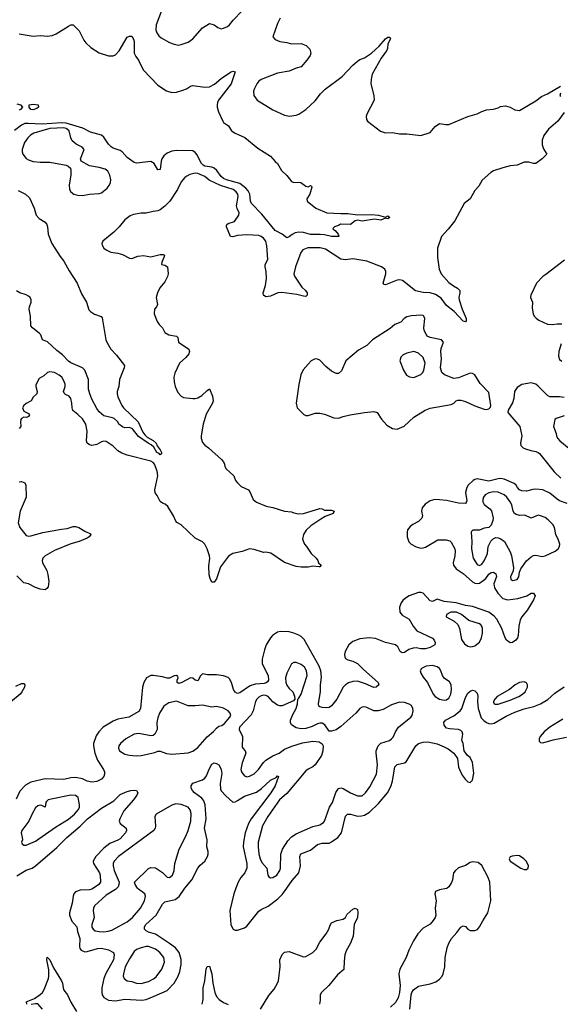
# Model space of a CAD drawing. Header units: inches. Extents: x 1603819 to 1745079, y 385938 to 533966.
# Tile 86 of 256: x 1632914 to 1637518, y 419010 to 427395. Entities that reach past the tile are written whole.
import ezdxf

# ---------------------------------------------------------------- set-up
doc = ezdxf.new("R2010")
doc.units = ezdxf.units.IN
doc.header["$MEASUREMENT"] = 0
doc.layers.add('B6431', color=7, linetype='Continuous')
doc.layers.add('B6432', color=7, linetype='Continuous')

msp = doc.modelspace()

# ---------------------------------------------------------------- linework, layer by layer
at = {"layer": 'B6431', "color": 5}
for points, elevation in [([(1633542.5, 420000), (1633530, 419991.9), (1633510, 419985.7), (1633430, 419983.1), (1633390, 419966.6), (1633376.5, 419950), (1633368.3, 419930), (1633361.5, 419870), (1633339.3, 419790), (1633338.4, 419770), (1633357.7, 419717.7), (1633401, 419670), (1633407.5, 419630), (1633425.6, 419570), (1633422.4, 419502.4), (1633426.7, 419486.7), (1633439, 419470), (1633470, 419457.6), (1633490, 419458.4), (1633575.8, 419484.2), (1633610, 419487.1), (1633670, 419474.3), (1633712.7, 419450), (1633720.2, 419430), (1633713.9, 419390), (1633647.7, 419272.3), (1633631.3, 419230), (1633622, 419190), (1633614, 419150), (1633612.5, 419110), (1633617.1, 419090), (1633630, 419069), (1633670, 419046.7), (1633730, 419038.3), (1633810, 419052.5), (1633954.1, 419045.9), (1633990, 419051), (1634060.8, 419079.2), (1634171.2, 419128.8), (1634230, 419191.5), (1634263.4, 419250), (1634278.4, 419290), (1634289.9, 419350), (1634290.4, 419390.4), (1634273.6, 419450), (1634240.2, 419490), (1634190, 419528.1), (1634070, 419606.2), (1634010, 419625.8), (1633990, 419636.9), (1633976.9, 419650), (1633976.8, 419670), (1633987.9, 419690), (1634076.3, 419770), (1634130, 419862.4), (1634150, 419882), (1634238.7, 419901.3), (1634272.9, 419927.1), (1634320.5, 419999.6), (1634320.8, 420000)], 420), ([(1633742.6, 420000), (1633731.5, 419988.5), (1633650, 419939.4), (1633550.2, 419850), (1633541.5, 419830), (1633540.2, 419810), (1633548.6, 419750), (1633528.7, 419690), (1633530, 419668), (1633539.6, 419650), (1633556.9, 419636.9), (1633590, 419629.2), (1633630, 419628.4), (1633667.4, 419632.6), (1633698, 419642), (1633830, 419712.3), (1633874, 419750), (1633942.7, 419830), (1633978, 419890), (1633985.1, 419930), (1633978.7, 419950), (1633970, 419959.6), (1633925.6, 419990), (1633918.5, 420000)], 440), ([(1634755.9, 420000), (1634737.6, 419950), (1634704.3, 419810), (1634713.1, 419690), (1634719.5, 419670), (1634733.4, 419650), (1634750, 419641.1), (1634770, 419641.1), (1634830, 419662.6), (1634850, 419676.5), (1634950, 419802.8), (1634970, 419818.8), (1635030, 419846.8), (1635112, 419908), (1635153.4, 419946.6), (1635189.8, 420000)], 420), ([(1636553.7, 420000), (1636550, 419997.4), (1636490, 419986), (1636456.3, 419970), (1636450.4, 419950), (1636459.7, 419890), (1636453, 419830), (1636456.9, 419770), (1636451.5, 419750), (1636436.6, 419723.4), (1636410, 419692.8), (1636350, 419658.7), (1636304.9, 419610), (1636267.4, 419550), (1636229.3, 419470.7), (1636206.3, 419410), (1636150.3, 419310), (1636143.6, 419270), (1636153.8, 419170), (1636147.9, 419110), (1636136.2, 419063.8), (1636113.8, 419026.2), (1636073.2, 418986.8)], 420), ([(1636238, 418970), (1636246.6, 419090), (1636253, 419110), (1636267.5, 419132.5), (1636310, 419163.2), (1636410, 419185.8), (1636457.2, 419202.8), (1636490, 419224.2), (1636511.4, 419248.6), (1636521.5, 419270), (1636535.8, 419330), (1636538.8, 419410), (1636555.6, 419490), (1636570, 419530.8), (1636591.6, 419570), (1636638.2, 419621.8), (1636670, 419667.3), (1636690, 419679.3), (1636710, 419673), (1636730.6, 419650), (1636750, 419639.5), (1636790, 419638.2), (1636813, 419647), (1636830, 419668.5), (1636858, 419722), (1636901.6, 419790), (1636925.3, 419890), (1636920, 420000)], 420), ([(1634965.1, 418970), (1635035.3, 419084.7), (1635081.4, 419138.6), (1635110.8, 419190), (1635118, 419210), (1635132.4, 419330), (1635129.8, 419390), (1635150, 419433), (1635170, 419453), (1635210, 419460.3), (1635330, 419413.7), (1635350, 419418), (1635410, 419451.7), (1635440.3, 419479.7), (1635470, 419539.5), (1635524.7, 419610), (1635546, 419650), (1635556.9, 419683.1), (1635570, 419702.8), (1635615.6, 419724.4), (1635670, 419735.5), (1635690, 419748), (1635703.5, 419776.5), (1635750, 419819.1), (1635770, 419827.7), (1635790, 419818), (1635795.2, 419790), (1635790.2, 419750), (1635763.7, 419690), (1635753.4, 419590), (1635730.3, 419530), (1635695.4, 419464.6), (1635683.9, 419430), (1635676.5, 419376.5), (1635674.5, 419305.5), (1635619.8, 419260.2), (1635546.5, 419170), (1635484.2, 419110), (1635473.1, 419090), (1635473.3, 419046.7), (1635466.3, 419010)], 380), ([(1632975.1, 419010), (1632973.6, 419030), (1632982.4, 419037.6), (1633039.5, 419060.5), (1633090, 419094.4), (1633108, 419112), (1633123.2, 419136.8), (1633160.3, 419230), (1633163.8, 419250), (1633162.8, 419302.8), (1633145.1, 419390), (1633149.6, 419410.4), (1633171.8, 419390), (1633201.6, 419321.6), (1633270.4, 419210), (1633279.5, 419190), (1633283.6, 419150), (1633291.4, 419130), (1633320.7, 419090), (1633349.3, 419029.3), (1633398.9, 418950)], 380), ([(1634468.7, 419010), (1634478, 419050), (1634477.1, 419150), (1634491.2, 419208.8), (1634503.2, 419310), (1634510, 419333.4), (1634530, 419334.4), (1634550, 419270.7), (1634558.1, 419190), (1634576.8, 419110), (1634590, 419076.4), (1634614.4, 419050), (1634650, 419024.2), (1634690, 419007.8)], 380), ([(1633108.2, 418970), (1633070, 419013.2), (1633050, 419015.1), (1633012.6, 419007.4)], 380)]:
    msp.add_lwpolyline(points, dxfattribs=dict(at, elevation=elevation))
at = {"layer": 'B6431', "color": 5, "elevation": 440}
msp.add_lwpolyline([(1633990, 419503.4), (1633947.6, 419492.4), (1633910, 419476), (1633890, 419459.1), (1633850, 419397.7), (1633813.8, 419330), (1633797.3, 419270), (1633795.6, 419250), (1633802.6, 419230), (1633830, 419210.2), (1633870, 419205.2), (1633910.1, 419190.1), (1633950, 419188.5), (1634010, 419204.8), (1634052.8, 419227.2), (1634075.5, 419244.5), (1634125, 419310), (1634147.1, 419370), (1634140.8, 419410), (1634107.6, 419450), (1634070, 419480.7), (1634010, 419502.6)], close=True, dxfattribs=at)
at = {"layer": 'B6432', "color": 5}
for points, elevation in [([(1634123, 427470), (1634076.9, 427350), (1634073.4, 427310), (1634082.2, 427282.2), (1634098, 427258), (1634120.4, 427240.4), (1634190, 427201.7), (1634230, 427186), (1634270, 427179.5), (1634290, 427182.6), (1634350, 427204.9), (1634390, 427232.7), (1634470, 427324.9), (1634530, 427362), (1634570, 427352.4), (1634600.7, 427330), (1634630, 427317.6), (1634650, 427321.6), (1634682.8, 427337.2), (1634700.9, 427350), (1634732, 427390), (1634809.5, 427470)], 380), ([(1635131.4, 427408.6), (1635110, 427363.7), (1635070.5, 427250), (1635090, 427226.4), (1635130, 427208.4), (1635190, 427202), (1635230, 427188.5), (1635310, 427192.4), (1635354.7, 427174.7), (1635385.2, 427145.2), (1635393.4, 427110), (1635387.7, 427090), (1635360.5, 427050), (1635310, 426992.3), (1635270, 426981.6), (1635210, 426956.2), (1635110, 426940.5), (1634970, 426885.7), (1634950, 426871.3), (1634934, 426850), (1634912.7, 426810), (1634906.1, 426786.1), (1634908.9, 426748.9), (1634938, 426710), (1635070, 426628.3), (1635170, 426582.8), (1635213.3, 426573.3), (1635270, 426580.9), (1635292, 426590), (1635350, 426630.4), (1635430, 426704.9), (1635476.2, 426763.8), (1635516.2, 426803.8), (1635659.5, 426910), (1635751.3, 427008.7), (1635790, 427042), (1635810, 427055.8), (1635850, 427070.4), (1635910, 427110.4), (1635975.1, 427170), (1636030, 427233.4), (1636050, 427247.3), (1636066, 427246), (1636073, 427233), (1636050.3, 427190), (1636046, 427150), (1636037.7, 427130), (1635992.7, 427067.3), (1635914.9, 426930), (1635906.3, 426890), (1635905.7, 426850), (1635930.4, 426750), (1635932.2, 426710), (1635870.4, 426590), (1635864.4, 426570), (1635866.4, 426546.4), (1635876, 426530), (1635986, 426446), (1636030, 426430.4), (1636090, 426435.5), (1636150, 426422.4), (1636210, 426423), (1636330, 426408.2), (1636410, 426434.9), (1636453.3, 426486.7), (1636489.8, 426510.2), (1636542.3, 426502.3), (1636570, 426503.1), (1636730, 426571.3), (1636810, 426594.3), (1636850, 426614), (1636890, 426626.7), (1636947.8, 426632.2), (1636990, 426644.9), (1637010, 426656.3), (1637050, 426662), (1637090.4, 426650.4), (1637130, 426627.7), (1637170, 426622.8), (1637310, 426705.5), (1637357.6, 426742.4), (1637410, 426764.9), (1637519.5, 426830)], 380), ([(1632910, 427274.3), (1633030, 427255.8), (1633090, 427259.3), (1633150, 427253.7), (1633190, 427260.3), (1633226.1, 427273.9), (1633330, 427340.7), (1633350, 427350.8), (1633370, 427350.7), (1633420.7, 427300.7), (1633459.9, 427219.9), (1633477, 427197), (1633519, 427159), (1633590, 427112.2), (1633670, 427087.6), (1633710, 427088.7), (1633730, 427096.4), (1633760.5, 427130), (1633830, 427246.8), (1633850, 427254.8), (1633870, 427254.8), (1633884.9, 427230), (1633888.8, 427208.8), (1633889.3, 427110), (1633902.6, 427082.6), (1633926.3, 427050), (1633967, 426967), (1634090, 426837.6), (1634164.9, 426790), (1634210, 426775.5), (1634250, 426779.3), (1634304.9, 426795.1), (1634334.1, 426805.9), (1634370, 426828.8), (1634390, 426834.6), (1634490, 426820.3), (1634530, 426824.6), (1634573.1, 426846.9), (1634630, 426894.3), (1634710, 426948), (1634730, 426956.3), (1634750, 426951.3), (1634713.8, 426850), (1634607.1, 426710), (1634597.6, 426690), (1634595.5, 426670), (1634595.2, 426650), (1634607.4, 426610), (1634643.1, 426530), (1634650, 426520.5), (1634692.3, 426492.3), (1634719.1, 426450), (1634749, 426429), (1634831.5, 426391.5), (1634942, 426302), (1635050, 426234), (1635090, 426186.8), (1635110.5, 426170.5), (1635144, 426110), (1635187.9, 426067.9), (1635230, 426016.3), (1635250, 426008), (1635290, 426010.6), (1635307.3, 426007.3), (1635350, 425978), (1635370, 425972), (1635390, 425982), (1635398, 425978), (1635402, 425970), (1635384, 425910), (1635360.7, 425870), (1635362.8, 425850), (1635436, 425790), (1635530, 425750.4), (1635650, 425744.5), (1635710, 425746), (1635790, 425732.4), (1635910, 425734.9), (1635968.5, 425731.6), (1636030, 425712.7), (1636050, 425724.9), (1636067.3, 425710), (1636050, 425698.4), (1636030, 425704), (1635990, 425688.4), (1635936.5, 425696.5), (1635830, 425678.4), (1635790, 425687.3), (1635770, 425682.9), (1635730, 425652.3), (1635646, 425654), (1635630, 425642), (1635594, 425630), (1635582, 425618), (1635584.7, 425610), (1635600.7, 425600.7), (1635627.3, 425570), (1635630.9, 425550.9), (1635634, 425550), (1635570, 425547.4), (1635510, 425563.5), (1635473, 425567), (1635390, 425565.1), (1635330, 425582.4), (1635290, 425586.2), (1635260.9, 425579.1), (1635234.5, 425565.5), (1635210, 425545.6), (1635190, 425538), (1635148.9, 425568.9), (1635090, 425601.1), (1634977.6, 425737.6), (1634888.6, 425830), (1634879.3, 425850), (1634874, 425910), (1634858.8, 425938.8), (1634839.8, 425959.8), (1634790, 425998.8), (1634675.1, 426030), (1634650, 426042.8), (1634630, 426059.8), (1634594, 426110), (1634570, 426131.3), (1634550, 426138.9), (1634490, 426148.9), (1634477.2, 426157.2), (1634462.1, 426170), (1634450, 426189.8), (1634425.1, 426245.1), (1634410, 426264.1), (1634390, 426277.3), (1634250, 426280.8), (1634210, 426274.6), (1634170, 426258.3), (1634143, 426237), (1634124.2, 426210), (1634118, 426190), (1634110, 426118), (1634090, 426117.6), (1634060.3, 426170), (1634030, 426188.3), (1633910, 426172.1), (1633890, 426177.7), (1633830, 426222.7), (1633787.8, 426270), (1633770, 426280.9), (1633710, 426300.3), (1633692.4, 426312.4), (1633670, 426335.1), (1633630, 426394.3), (1633610, 426410.9), (1633516.5, 426436.5), (1633450.8, 426470), (1633310, 426513.3), (1633270, 426517.7), (1633104.9, 426504.9), (1632987.9, 426512.1), (1632957.1, 426510), (1632930, 426497.5), (1632870, 426451.1)], 360), ([(1637520.4, 426770), (1637514, 426750), (1637520.4, 426740.4)], 380), ([(1632890, 426679.1), (1632922, 426670), (1632938, 426650), (1632922, 426630), (1632910, 426625.2)], 340), ([(1637550, 426605.2), (1637495.8, 426530), (1637416.8, 426463.2), (1637376.5, 426410), (1637363, 426370), (1637364, 426330), (1637375.5, 426295.5), (1637402, 426250), (1637396.9, 426243.1), (1637364.7, 426210), (1637310, 426169.3), (1637290, 426169.5), (1637250, 426182.9), (1637210, 426182.4), (1637150, 426157), (1637090, 426149.7), (1637030, 426134.3), (1636950, 426107.6), (1636925.7, 426094.3), (1636852, 426028), (1636823.4, 425976.6), (1636790, 425939.3), (1636750.5, 425870), (1636700.4, 425830), (1636618.6, 425681.4), (1636562.4, 425610), (1636506.7, 425550), (1636473, 425450), (1636472.7, 425370), (1636485.3, 425270), (1636503.1, 425230), (1636570, 425156.4), (1636607.3, 425127.3), (1636643, 425110), (1636661.6, 425090), (1636663.1, 425070), (1636654.4, 425030), (1636657.1, 425010), (1636682, 424930), (1636716.5, 424850), (1636717.6, 424830), (1636710, 424821.6), (1636690, 424828.5), (1636615.4, 424910), (1636550, 424961.7), (1636502.3, 425022.3), (1636454.1, 425054.1), (1636408.9, 425068.9), (1636350, 425072.6), (1636285.8, 425085.8), (1636172.9, 425172.9), (1636150, 425179.1), (1636130, 425176.1), (1636030, 425135.8), (1636019.1, 425139.1), (1636008.7, 425150), (1636031.3, 425230), (1636032.2, 425250), (1636022.8, 425270), (1635996.4, 425290), (1635870, 425338.3), (1635750, 425357.4), (1635688.7, 425351.3), (1635650, 425355.8), (1635519.9, 425439.9), (1635473.1, 425453.1), (1635368.1, 425452), (1635324.7, 425435.3), (1635307.9, 425412.1), (1635261.7, 425290), (1635250.2, 425230.2), (1635255.2, 425210), (1635317.7, 425117.7), (1635347.6, 425090), (1635361.3, 425070), (1635363.7, 425050), (1635357.1, 425042.9), (1635350, 425039.1), (1635330, 425040.3), (1635275, 425055), (1635147, 425073), (1635111.5, 425068.5), (1635050, 425040.4), (1635010, 425034.5), (1634990, 425049.2), (1634988.2, 425068.2), (1635007.2, 425132.8), (1635015.3, 425190), (1635013.1, 425250), (1635003.5, 425290), (1635003.5, 425310), (1635027.6, 425352.4), (1635019.8, 425470), (1635009.8, 425510), (1634990, 425534.4), (1634970, 425549.8), (1634950, 425558.2), (1634850, 425562.1), (1634770, 425557), (1634730, 425546.6), (1634709.8, 425550), (1634674.5, 425630), (1634676.5, 425643.5), (1634678, 425650), (1634690, 425658.3), (1634743.4, 425676.6), (1634780.7, 425730), (1634783.4, 425750), (1634766.1, 425786.1), (1634761.6, 425810), (1634775.2, 425890), (1634771.2, 425910), (1634758.3, 425930), (1634732.4, 425950), (1634623.9, 425983.9), (1634527.8, 426027.8), (1634490, 426059.2), (1634430, 426085), (1634410, 426087.9), (1634364.3, 426075.7), (1634336.4, 426063.6), (1634319.5, 426050), (1634290, 426014.5), (1634257.4, 425950), (1634193.7, 425850), (1634150, 425806.3), (1634110, 425776.2), (1634090, 425767.8), (1634050, 425762.7), (1633990, 425746.9), (1633950, 425746.3), (1633883.7, 425736.3), (1633855.3, 425724.7), (1633810.4, 425689.6), (1633760.7, 425630), (1633715.6, 425584.4), (1633622, 425510), (1633613.4, 425490), (1633616.3, 425476.3), (1633631, 425450), (1633650, 425434.8), (1633690, 425414), (1633750, 425406.8), (1633790, 425394.8), (1633850, 425364), (1633870, 425362.8), (1633919.5, 425380.5), (1633970, 425387.2), (1634030, 425376.1), (1634110, 425395.5), (1634135.4, 425395.4), (1634146.8, 425390), (1634143.1, 425370), (1634123.7, 425330), (1634122.8, 425310), (1634150, 425304.9), (1634174, 425290), (1634178, 425230), (1634172.7, 425207.2), (1634150, 425164), (1634107.4, 425112.6), (1634088, 425070), (1634075.5, 425030), (1634087.7, 424970), (1634080.7, 424950), (1634062, 424930), (1634060.7, 424890), (1634083.9, 424823.9), (1634100.7, 424800.7), (1634131.6, 424771.6), (1634150.7, 424730), (1634184.7, 424710), (1634250, 424699.1), (1634260.7, 424690), (1634266.8, 424650), (1634353.4, 424590), (1634359.1, 424570), (1634355.5, 424550), (1634330, 424518), (1634275.8, 424470), (1634234.3, 424385.7), (1634227.7, 424352.2), (1634228.9, 424310), (1634238.9, 424270), (1634260, 424220), (1634290, 424188.8), (1634310, 424178.9), (1634388.2, 424168.2), (1634410, 424169.2), (1634430, 424175), (1634465.3, 424194.7), (1634510, 424238), (1634530, 424251.3), (1634556.5, 424190), (1634563.1, 424150), (1634557.6, 424130), (1634503.7, 424036.3), (1634476, 423950), (1634458.9, 423850), (1634458.3, 423830), (1634470, 423793.4), (1634490, 423770.4), (1634523, 423750), (1634633.4, 423650), (1634650.5, 423630), (1634659.1, 423610), (1634660.7, 423590), (1634673, 423570), (1634738, 423510), (1634753, 423470), (1634767.7, 423450), (1634800.6, 423420.6), (1634863, 423390), (1634877.1, 423370), (1634902.8, 423310), (1634930, 423287.3), (1635012.4, 423252.4), (1635070, 423241.3), (1635170, 423210.4), (1635230, 423204), (1635250, 423194.8), (1635287.9, 423187.9), (1635330, 423190.6), (1635470, 423233.4), (1635490, 423230.8), (1635510, 423218), (1635570, 423219.5), (1635593.4, 423210), (1635582.8, 423190), (1635516.5, 423163.5), (1635477.7, 423142.3), (1635394.2, 423085.8), (1635353.5, 423046.5), (1635332, 423010), (1635324, 422970), (1635339.1, 422930), (1635358, 422910), (1635397.3, 422850), (1635439.1, 422810), (1635452.7, 422790), (1635459.1, 422770), (1635483, 422750), (1635470, 422737), (1635463.4, 422736.6), (1635410, 422740.5), (1635370, 422732.1), (1635312.2, 422732.2), (1635270, 422738), (1635170, 422772.2), (1635052.5, 422852.5), (1635010, 422859.4), (1634990, 422858), (1634910, 422883.2), (1634870, 422889.8), (1634810, 422867.1), (1634730.1, 422849.9), (1634693.1, 422826.9), (1634623.6, 422736.4), (1634590, 422634), (1634570, 422606), (1634550, 422604), (1634535.1, 422635.1), (1634528.4, 422668.4), (1634524.9, 422744.9), (1634533.8, 422806.2), (1634531.8, 422830), (1634510.7, 422890), (1634490.7, 422930), (1634469.9, 422949.9), (1634410, 422980.3), (1634290, 423094.7), (1634252.1, 423112.1), (1634243.5, 423123.5), (1634225.1, 423170), (1634176.9, 423250), (1634152.7, 423270), (1634130, 423278), (1634110.9, 423290.9), (1634083.9, 423343.9), (1634067, 423367), (1634064.2, 423390), (1634090.5, 423510), (1634085, 423550), (1634061.8, 423610), (1634050, 423624.5), (1634030, 423635.7), (1633830, 423685.9), (1633783.8, 423703.8), (1633750, 423724.3), (1633710, 423762.5), (1633650, 423803.4), (1633630, 423807), (1633610, 423801.2), (1633570, 423777.8), (1633530, 423767.9), (1633510, 423773.3), (1633490, 423788.7), (1633484.3, 423810), (1633489.9, 423890), (1633476.3, 423950), (1633450, 423995), (1633410, 424033.3), (1633365.9, 424065.9), (1633359.9, 424090), (1633359.4, 424130), (1633350, 424169.3), (1633335.1, 424190), (1633304.2, 424204.2), (1633294.1, 424214.1), (1633288.1, 424230), (1633300.3, 424270), (1633300.9, 424290), (1633290, 424320.7), (1633272.1, 424350), (1633250, 424368.2), (1633210, 424391.3), (1633170, 424395.6), (1633150, 424389.5), (1633119, 424361), (1633081.6, 424338.4), (1633053.2, 424286.8), (1633050.6, 424270), (1633063, 424230), (1633059.1, 424210), (1633030, 424180.7), (1633011.3, 424148.7), (1632970, 424127.3), (1632950, 424109.5), (1632938.9, 424090), (1632950, 424062.6), (1632990, 424042), (1632996.5, 424030), (1632990, 424016), (1632973.6, 424006.4), (1632950, 424008.9), (1632930, 423999.8), (1632923.2, 423990), (1632920.1, 423970), (1632922.9, 423930), (1632910, 423913.3)], 380), ([(1632900.2, 425940.3), (1632962.8, 425910), (1632998.3, 425878.3), (1633037, 425790), (1633054, 425730), (1633081.3, 425701.3), (1633130.5, 425670), (1633146, 425650), (1633152.2, 425630), (1633157.6, 425570), (1633188.2, 425488.2), (1633257.7, 425377.7), (1633290, 425339.1), (1633335.6, 425255.6), (1633404.4, 425150), (1633441.3, 425061.3), (1633484, 424990), (1633503.8, 424923.8), (1633516, 424910), (1633550, 424886.8), (1633607.9, 424867.9), (1633615.8, 424855.8), (1633648.4, 424670), (1633656.4, 424650), (1633689.3, 424589.3), (1633739.5, 424539.5), (1633807.3, 424450), (1633804.9, 424430), (1633765.5, 424330), (1633758.4, 424270), (1633743.8, 424230), (1633743.1, 424210), (1633750, 424182.8), (1633785.4, 424110), (1633799.7, 424090), (1633922.3, 423970), (1633962.7, 423882.7), (1633978.7, 423858.7), (1633998.6, 423838.6), (1634051.5, 423811.5), (1634076.9, 423790), (1634085.5, 423765.5), (1634111.6, 423731.6), (1634121.8, 423710), (1634122, 423698), (1634110.3, 423689.7), (1634100.7, 423700.7), (1634082.9, 423710), (1634056.1, 423756.1), (1634035, 423775), (1634008.3, 423788.3), (1633924.9, 423844.9), (1633876.2, 423910), (1633850, 423920.9), (1633810, 423918), (1633790, 423928), (1633758, 423950), (1633748.7, 423970), (1633718.6, 423998.6), (1633705.6, 424005.6), (1633630, 424022.7), (1633590, 424056), (1633570, 424085.2), (1633530, 424162.7), (1633511.2, 424210), (1633501.1, 424250), (1633499.8, 424330), (1633468.5, 424410), (1633450, 424430.8), (1633350, 424471.6), (1633330, 424485.7), (1633280.1, 424540.1), (1633230, 424578.2), (1633152, 424652), (1633109.8, 424669.8), (1633095.2, 424710), (1633083.7, 424723.7), (1633022, 424770), (1633007.9, 424787.9), (1633007.4, 424870), (1632996.2, 424930), (1632997, 424950), (1633012.3, 424990), (1633013.3, 425010), (1633002.6, 425030), (1632990, 425041.2), (1632970, 425053.1), (1632916.1, 425070), (1632886.5, 425086.5)], 360), ([(1637553.5, 425346.5), (1637395.8, 425224.2), (1637370, 425208.7), (1637316.5, 425150), (1637268.2, 425050), (1637262.8, 425030), (1637280.4, 424990), (1637278.3, 424938.3), (1637286.7, 424890), (1637295.8, 424870), (1637312.2, 424852.2), (1637336.4, 424836.4), (1637410, 424802.2), (1637450, 424798.5), (1637490, 424805.9), (1637530, 424805.4)], 420), ([(1637524.4, 424635.6), (1637505.1, 424570), (1637503.8, 424530), (1637510, 424502.4), (1637530, 424488.1)], 420), ([(1637550, 424178.1), (1637510, 424183.8), (1637430, 424184), (1637410, 424194.6), (1637330, 424275), (1637309.8, 424290), (1637270, 424303.4), (1637190, 424289.3), (1637150, 424264.1), (1637128.7, 424230), (1637121.5, 424170), (1637110, 424132.3), (1637073, 424070), (1637070.7, 424050), (1637174.6, 423930), (1637190.4, 423850), (1637178.8, 423790), (1637180.7, 423770), (1637202.8, 423750), (1637220.7, 423740.7), (1637265.8, 423725.8), (1637310, 423717.5), (1637330.1, 423710.1), (1637340.8, 423700.8), (1637464.4, 423544.5), (1637521.6, 423490)], 420), ([(1637550, 424021.5), (1637481.7, 423998.3), (1637470.5, 423989.5), (1637460.3, 423930), (1637482.4, 423870), (1637485.3, 423850), (1637494.9, 423830), (1637513.1, 423810), (1637590, 423746.9)], 440), ([(1637575.3, 423275.3), (1637510, 423298.7), (1637490, 423310.7), (1637430, 423362.3), (1637370.4, 423390.4), (1637310, 423398), (1637284.6, 423395.4), (1637230, 423378.6), (1637190, 423382.6), (1637170, 423391.8), (1637153.5, 423410), (1637143.5, 423430), (1637126.2, 423446.2), (1637041.2, 423481.2), (1637010, 423487.6), (1636990, 423486), (1636910, 423464), (1636810, 423484.9), (1636790, 423480.7), (1636774.9, 423470), (1636734, 423430), (1636721.3, 423410), (1636711.1, 423370), (1636721.5, 423298.5), (1636717.5, 423282.5), (1636710, 423274.2), (1636650, 423277.8), (1636550, 423299.3), (1636490, 423307), (1636450, 423307.9), (1636410, 423297.1), (1636367.6, 423270), (1636341.1, 423238.9), (1636335.5, 423210), (1636345.2, 423170), (1636340.2, 423150), (1636310, 423121.5), (1636262.7, 423097.3), (1636240.5, 423079.5), (1636218, 423050), (1636212.7, 423030), (1636214.4, 422990), (1636227.8, 422947.8), (1636247.7, 422930), (1636290, 422905.3), (1636330, 422895.6), (1636350, 422896.5), (1636370, 422904), (1636475.3, 422964.7), (1636545.1, 422965.1), (1636577, 422957), (1636590, 422946), (1636619.2, 422890), (1636623.1, 422870), (1636619.8, 422830), (1636604.7, 422770), (1636609.3, 422750), (1636630, 422717.6), (1636690, 422680.2), (1636770, 422607.4), (1636790, 422596.8), (1636810, 422593.5), (1636830, 422597.6), (1636862.1, 422617.9), (1636882.8, 422637.2), (1636910, 422674.2), (1636930, 422688.2), (1636950, 422689), (1636970, 422674.6), (1636974.2, 422654.2), (1636952.1, 422590), (1636957.3, 422557.3), (1636985.8, 422510), (1637030, 422466), (1637070, 422453.7), (1637155.3, 422464.7), (1637232.3, 422487.7), (1637270, 422510.5), (1637290.7, 422510), (1637303, 422490), (1637290, 422453.2), (1637238.4, 422370), (1637190.4, 422310), (1637176.5, 422283.5), (1637164.2, 422230), (1637159.1, 422150), (1637153.4, 422130), (1637138.8, 422110), (1637110, 422092.3), (1637090, 422089.6), (1637059.5, 422110), (1637047.1, 422130), (1637019.8, 422210), (1636977, 422290), (1636954.3, 422314.3), (1636909.5, 422349.5), (1636770, 422397.9), (1636710, 422405.8), (1636630, 422429.9), (1636530, 422439.5), (1636470, 422459.2), (1636430, 422441.6), (1636410, 422447.1), (1636351.3, 422510), (1636330, 422518.2), (1636310, 422518.3), (1636230, 422489.9), (1636198.5, 422470), (1636177.8, 422450), (1636163.6, 422430), (1636149.2, 422390.8), (1636152.1, 422350), (1636170, 422323.5), (1636231, 422291), (1636264.3, 422230), (1636295.8, 422190), (1636430, 422127.4), (1636445.2, 422110), (1636453.7, 422090), (1636448.8, 422071.2), (1636410.2, 422049.8), (1636370, 422036.8), (1636330, 422038.1), (1636290, 422045.9), (1636263.8, 422043.8), (1636228.1, 422031.9), (1636190, 422005.2), (1636170, 422002.9), (1636154.1, 422014.1), (1636134.5, 422054.5), (1636115.6, 422070), (1636030, 422092), (1635945.5, 422125.5), (1635890, 422131.7), (1635810, 422123.5), (1635750, 422099.3), (1635717.8, 422070), (1635686.8, 422013.2), (1635681, 421990), (1635682.6, 421970), (1635690, 421955.6), (1635710, 421943.2), (1635752.3, 421932.3), (1635791.6, 421911.6), (1635841.1, 421861.1), (1635966.4, 421750), (1635972.2, 421730), (1635950.6, 421710), (1635930, 421707.4), (1635859.7, 421739.7), (1635790, 421761.2), (1635750, 421759.9), (1635713.4, 421746.6), (1635688.1, 421731.9), (1635668.3, 421711.7), (1635616.1, 421610), (1635568.4, 421551.6), (1635550, 421536.9), (1635530, 421534), (1635490, 421538), (1635470, 421543.1), (1635461.3, 421550), (1635458.9, 421570), (1635474.7, 421674.7), (1635474.8, 421730), (1635484.7, 421795.3), (1635478.7, 421850), (1635464.1, 421890), (1635336.9, 422116.9), (1635310, 422142), (1635290, 422152.9), (1635250, 422171), (1635210, 422182.6), (1635134.9, 422185.1), (1635110, 422179.1), (1635066.3, 422150), (1635050, 422131.2), (1635014.3, 422070), (1634998.7, 422030), (1634980.2, 421950), (1634978.4, 421910), (1635030.2, 421810), (1635032.9, 421770), (1635024.5, 421755.5), (1635013.3, 421746.7), (1634997.1, 421742.9), (1634923.7, 421736.3), (1634890, 421728.5), (1634870, 421719.1), (1634790, 421661.8), (1634770, 421658), (1634748.6, 421668.6), (1634735.3, 421690), (1634718.9, 421750), (1634701, 421781), (1634690, 421792.6), (1634650, 421807.1), (1634590, 421814.5), (1634514.9, 421814.9), (1634470, 421823.7), (1634453.5, 421806.5), (1634430, 421763.6), (1634410, 421769.5), (1634390, 421788.2), (1634370, 421790.9), (1634294.9, 421750), (1634270, 421743.1), (1634256.2, 421750), (1634254, 421770), (1634265.2, 421790), (1634262, 421802), (1634249.3, 421809.3), (1634230, 421807.6), (1634190, 421786.8), (1634170, 421787.1), (1634130, 421799.8), (1634050, 421811.1), (1634030, 421809.6), (1633993.4, 421790), (1633970.3, 421749.7), (1633959.5, 421710), (1633942.7, 421530), (1633930, 421504.7), (1633844.8, 421455.2), (1633750, 421437.7), (1633710, 421421.7), (1633625.3, 421370), (1633587, 421330), (1633564.6, 421295.4), (1633543.8, 421230), (1633543.2, 421210), (1633554, 421150), (1633576.9, 421090), (1633627.7, 421010), (1633635.6, 420990), (1633636, 420970), (1633630.3, 420950), (1633610, 420926), (1633570, 420906.5), (1633530, 420901.6), (1633490, 420909.9), (1633450, 420930.6), (1633390, 420941.2), (1633350, 420938.4), (1633290, 420925.7), (1633130, 420930.6), (1633010, 420900.6), (1632963.8, 420876.2), (1632916.2, 420823.8), (1632883.4, 420756.6)], 420), ([(1632910, 423458.2), (1632930, 423462.2), (1632957.4, 423450), (1632967.6, 423430), (1632970.2, 423329.8), (1632917.8, 423210), (1632900.7, 423110), (1632914.4, 423070), (1632970, 423003.8), (1632990, 422996.8), (1633010, 422998.6), (1633110, 423029.4), (1633270, 423057.5), (1633318.7, 423061.3), (1633370, 423078.2), (1633390, 423080.3), (1633419.1, 423070), (1633470, 423038.8), (1633518, 423018), (1633521, 423010), (1633506.8, 422990), (1633490, 422979.5), (1633421, 422950), (1633350, 422932.4), (1633210, 422874.8), (1633130.5, 422830), (1633112.4, 422810), (1633106.7, 422790), (1633108.5, 422770), (1633145.8, 422705.8), (1633154.7, 422670), (1633161.1, 422610), (1633155.5, 422564.5), (1633146.8, 422550), (1633130, 422540.7), (1633090, 422545.7), (1633050, 422560.4), (1632990, 422592), (1632950, 422599.7), (1632890, 422660.4)], 380), ([(1632881.3, 421718.7), (1632930, 421743), (1632950, 421742.8), (1632959.1, 421730), (1632956.4, 421710), (1632933.7, 421670), (1632917, 421650), (1632837.3, 421582.7)], 380), ([(1635189.8, 420000), (1635234.5, 420065.5), (1635291.3, 420130), (1635305.6, 420190), (1635298.5, 420270), (1635309.3, 420290.7), (1635390, 420322.2), (1635450, 420371), (1635490, 420381.8), (1635550, 420383.5), (1635570, 420392.4), (1635623.2, 420430), (1635654.4, 420470), (1635688.5, 420611.5), (1635707, 420630), (1635730, 420628.2), (1635790, 420611.7), (1635826.1, 420613.8), (1635850, 420621.1), (1635892.6, 420647.4), (1635970, 420720.6), (1636045.7, 420810), (1636075.8, 420864.2), (1636089.1, 420910), (1636110, 421032.7), (1636130, 421051.7), (1636190, 421067.8), (1636204, 421076), (1636288.2, 421211.8), (1636310, 421230.4), (1636350, 421243.1), (1636390, 421246), (1636470, 421228), (1636530, 421204), (1636564.4, 421184.4), (1636611.3, 421150), (1636642.8, 421102.8), (1636652.2, 421030), (1636658.7, 421010), (1636682.6, 420962.6), (1636707.3, 420927.3), (1636730, 420906), (1636750, 420898.8), (1636770, 420918.8), (1636782.6, 420977.4), (1636771.5, 421070), (1636750, 421112.3), (1636729, 421130), (1636699, 421170), (1636689.5, 421230), (1636680.1, 421260.1), (1636687.1, 421310), (1636682.5, 421330), (1636670, 421343.1), (1636650, 421351.2), (1636574.8, 421354.8), (1636550, 421362.6), (1636527.9, 421387.9), (1636525.4, 421410), (1636540.7, 421430), (1636610, 421467.2), (1636666, 421510), (1636678.8, 421530), (1636710, 421623.8), (1636730, 421659.1), (1636750, 421677.3), (1636770, 421684), (1636790, 421680.7), (1636810, 421661), (1636814.8, 421634.8), (1636812.6, 421587.4), (1636818, 421530), (1636844.1, 421450), (1636865.6, 421425.6), (1636888.8, 421408.8), (1636910, 421400.1), (1636930, 421398.8), (1636954.4, 421405.6), (1637056.2, 421463.8), (1637130, 421498.6), (1637210, 421526.6), (1637293.6, 421546.4), (1637350.5, 421569.5), (1637413.2, 421606.8), (1637470, 421658.7), (1637550, 421714)], 420), ([(1637540.8, 421439.2), (1637428.8, 421371.2), (1637381.4, 421330), (1637347.6, 421290), (1637337.1, 421270), (1637338.8, 421250), (1637350, 421240.7), (1637370, 421238), (1637457.6, 421262.4), (1637570, 421284.4)], 420), ([(1634320.8, 420000), (1634379.1, 420070), (1634430, 420170.3), (1634450, 420194.7), (1634490.8, 420230), (1634514.5, 420270), (1634520.6, 420290), (1634519.9, 420310), (1634506.9, 420350), (1634509.8, 420410), (1634489.3, 420510), (1634501.4, 420590), (1634495, 420710), (1634482.2, 420742.2), (1634465.4, 420765.4), (1634402.6, 420810), (1634384.8, 420830), (1634374.8, 420850), (1634374, 420870), (1634390, 420894.6), (1634470, 420922.9), (1634490, 420936.9), (1634503.9, 420956.1), (1634526.5, 421013.5), (1634550, 421055.8), (1634570, 421067), (1634590, 421061.1), (1634610, 421048.2), (1634622.6, 421030), (1634630.2, 421010.2), (1634634.3, 420974.3), (1634620.9, 420890), (1634623.4, 420843.4), (1634630, 420829), (1634670, 420786), (1634730, 420732.8), (1634750, 420735.4), (1634770, 420744.8), (1634830, 420781.9), (1634930, 420817.5), (1634973.3, 420846.7), (1635050, 420919.3), (1635098.7, 420941.3), (1635110, 420955.5), (1635117.3, 420950), (1635090.2, 420870), (1635053.2, 420810), (1634884.6, 420590), (1634863.4, 420550), (1634834.8, 420470), (1634819.8, 420390), (1634818.4, 420350), (1634847.5, 420210), (1634849.6, 420170), (1634832, 420130), (1634796.1, 420090), (1634774.1, 420050), (1634755.9, 420000)], 420), ([(1632890, 420103.2), (1632970, 420152.6), (1633020.5, 420170), (1633050, 420190.2), (1633230, 420344.2), (1633316.2, 420430), (1633430, 420528), (1633492.6, 420590), (1633610, 420681.4), (1633717.2, 420742.8), (1633770, 420796.4), (1633830, 420821.6), (1633862, 420830), (1633890, 420833.7), (1633910.3, 420830.3), (1633919.1, 420810), (1633912.4, 420790), (1633883.7, 420750), (1633801.5, 420658.5), (1633765.8, 420590), (1633762.8, 420570), (1633770.2, 420550.2), (1633822, 420510), (1633824, 420490), (1633815, 420470), (1633770, 420420.2), (1633750, 420407.3), (1633681, 420379), (1633630, 420341.1), (1633562.6, 420270), (1633540.5, 420230), (1633542.3, 420210), (1633592.6, 420130), (1633598.9, 420110), (1633601.6, 420050), (1633589.2, 420030), (1633542.5, 420000)], 420), ([(1633918.5, 420000), (1633897, 420030), (1633892.7, 420050), (1634010, 420168), (1634030, 420175.5), (1634071.9, 420171.9), (1634131.5, 420131.5), (1634170, 420093), (1634190, 420090.4), (1634216.3, 420110), (1634231.1, 420150), (1634235.4, 420210), (1634273.5, 420330), (1634330, 420440.7), (1634349.8, 420490.2), (1634370.6, 420570), (1634374.2, 420634.2), (1634364.9, 420664.9), (1634349.6, 420690), (1634290, 420711.3), (1634243.4, 420716.6), (1634210, 420705.4), (1634077.3, 420630), (1634066, 420610), (1634072, 420527.9), (1634068.9, 420510), (1634057.6, 420490), (1633755.8, 420270), (1633717.5, 420230), (1633711, 420210), (1633710.9, 420190), (1633718.2, 420150), (1633761, 420050), (1633759.7, 420030), (1633752.3, 420010), (1633742.6, 420000)], 440), ([(1636920, 420000), (1636917.5, 420050), (1636904.1, 420090), (1636851.1, 420191.1), (1636818.6, 420218.6), (1636770, 420223.6), (1636750, 420217.6), (1636710, 420192.9), (1636650, 420171.7), (1636624.4, 420150), (1636609.3, 420130), (1636600.8, 420070), (1636592.6, 420047.4), (1636570, 420011.5), (1636553.7, 420000)], 420)]:
    msp.add_lwpolyline(points, dxfattribs=dict(at, elevation=elevation))
for points, elevation in [([(1633030, 426627.8), (1633008, 426630), (1632995.3, 426650), (1632994, 426670), (1633030, 426676.5), (1633072, 426670), (1633074, 426650), (1633061, 426639)], 340), ([(1633290, 426473.3), (1633170, 426469.6), (1633034.6, 426430), (1633007.3, 426412.7), (1632985, 426390), (1632955.9, 426350), (1632935.2, 426290), (1632934.6, 426270), (1632942, 426250), (1632970, 426214.4), (1632990, 426201.1), (1633030, 426187.6), (1633090, 426181.5), (1633170, 426181.7), (1633310, 426156.3), (1633328.2, 426148.2), (1633346.8, 426130), (1633350.6, 426110.6), (1633350.3, 426070), (1633334.9, 425990), (1633338.7, 425950), (1633349.2, 425929.2), (1633374, 425910), (1633410, 425899.6), (1633450, 425898.3), (1633510, 425908.9), (1633590, 425914.4), (1633610, 425920.4), (1633660.5, 425959.5), (1633677.4, 425982.6), (1633687.6, 426010), (1633691.2, 426030), (1633683, 426070), (1633665.6, 426105.6), (1633640.9, 426120.9), (1633590, 426136.4), (1633509.8, 426149.8), (1633439, 426190), (1633432.7, 426210), (1633462.9, 426290), (1633446.6, 426310), (1633394.8, 426334.8), (1633362.5, 426362.5), (1633349.8, 426389.8), (1633334.9, 426450), (1633310, 426469.9)], 380), ([(1636330, 424879.1), (1636250, 424874.2), (1636210, 424863.4), (1636188.6, 424851.4), (1636160.7, 424819.2), (1636110, 424798), (1636070, 424764.5), (1635918.9, 424670), (1635870, 424619.8), (1635799.4, 424580.6), (1635692.6, 424490), (1635655.6, 424404.4), (1635630, 424380.9), (1635610, 424381.2), (1635570, 424402.3), (1635521.4, 424441.4), (1635470, 424494.3), (1635450, 424504.2), (1635430, 424507.3), (1635397.3, 424490), (1635370, 424462), (1635328, 424412), (1635307.6, 424370), (1635290.2, 424289.8), (1635268.9, 424128.9), (1635276.3, 424090), (1635332.9, 424032.9), (1635350, 424025.7), (1635370, 424025.5), (1635430, 424043.2), (1635470, 424044.3), (1635510, 424035), (1635590, 424005.3), (1635630, 424002.6), (1635670, 424017), (1635728.7, 424030), (1635849.2, 424050.8), (1635930, 424059.3), (1635958, 424050), (1635994.4, 423994.4), (1636042, 423942), (1636090, 423912.4), (1636130, 423906.7), (1636187.2, 423932.8), (1636271.8, 424010), (1636366.6, 424070), (1636410, 424086.3), (1636590, 424119.5), (1636610, 424128.2), (1636630, 424150.5), (1636644.7, 424155.3), (1636670, 424154.4), (1636710, 424144.9), (1636790, 424107.7), (1636870, 424078), (1636890, 424075.5), (1636910, 424080.7), (1636923.7, 424096.3), (1636926.6, 424110), (1636910, 424221.6), (1636836.9, 424296.9), (1636790, 424371.2), (1636770, 424383.5), (1636750, 424384), (1636650, 424343.9), (1636610, 424338.2), (1636531.8, 424371.8), (1636508.4, 424390), (1636497.8, 424430), (1636507.7, 424507.7), (1636500.9, 424570), (1636504.2, 424595.8), (1636522.2, 424650), (1636507.3, 424670), (1636410, 424688.7), (1636390, 424698.4), (1636374.4, 424714.4), (1636357.5, 424750), (1636355.5, 424770), (1636364.8, 424850), (1636356.8, 424870), (1636350, 424875.5)], 420), ([(1636270, 424569.5), (1636210, 424554), (1636179.9, 424540.1), (1636159.9, 424520.1), (1636150.7, 424490), (1636182, 424410), (1636208.5, 424368.5), (1636232.8, 424352.8), (1636270, 424348.2), (1636330, 424372.4), (1636346, 424390), (1636356.4, 424410), (1636367.1, 424470), (1636350, 424518.4), (1636310, 424554.5)], 440), ([(1636950, 423373.5), (1636910, 423366.3), (1636878, 423350), (1636862.7, 423330), (1636857.3, 423310), (1636859.1, 423290), (1636870, 423266), (1636919, 423230), (1636931.5, 423211.5), (1636945.5, 423150), (1636943.2, 423130), (1636930, 423089.6), (1636910.2, 423069.8), (1636870, 423064.4), (1636830, 423047.4), (1636772.1, 423047.9), (1636762.2, 423037.8), (1636758.7, 423030), (1636764.5, 422950), (1636762.2, 422890), (1636774.7, 422810), (1636810, 422756.5), (1636830, 422746.7), (1636850, 422758.5), (1636870, 422785.8), (1636890, 422830.3), (1636896.7, 422850), (1636904.5, 422910), (1636926.7, 422953.3), (1636946, 422974), (1636970, 422984.5), (1636990, 422983.3), (1637012.7, 422972.7), (1637041.4, 422950), (1637090, 422862.8), (1637102.3, 422830), (1637120.5, 422730), (1637117.4, 422702.6), (1637094, 422650), (1637096.5, 422630), (1637110, 422618.3), (1637150, 422626.4), (1637163.9, 422650), (1637169.7, 422690), (1637181.9, 422718.1), (1637230, 422788), (1637270, 422820.3), (1637290, 422831.8), (1637310, 422833.7), (1637364.9, 422824.9), (1637390, 422828.4), (1637473.2, 422870), (1637500.9, 422890), (1637512, 422910), (1637514, 422930), (1637503, 422963), (1637478.9, 423010), (1637469.8, 423070), (1637455.4, 423095.4), (1637416, 423136), (1637390, 423154.7), (1637350, 423171.1), (1637330, 423175.4), (1637270, 423151.4), (1637215.8, 423175.8), (1637170, 423173.3), (1637140.8, 423180.8), (1637128.4, 423190), (1637115.2, 423210), (1637104.4, 423264.4), (1637091.2, 423290), (1637063.5, 423330), (1637040.4, 423350), (1636990, 423372.4)], 440), ([(1636634.5, 422350), (1636586.8, 422350), (1636548, 422330), (1636547.3, 422310), (1636613.5, 422273.5), (1636644.2, 422244.2), (1636658.9, 422210), (1636678, 422118), (1636701.2, 422081.2), (1636730, 422061.1), (1636750, 422055.3), (1636770, 422055.8), (1636790, 422062.4), (1636830, 422094.9), (1636846.5, 422130), (1636854.9, 422170), (1636856.5, 422210), (1636849.8, 422229.9), (1636840.8, 422240.8), (1636829.6, 422250), (1636739.9, 422279.9), (1636676.9, 422330)], 440), ([(1635250, 421920.7), (1635230, 421909.3), (1635190.1, 421829.9), (1635179, 421790), (1635180.2, 421750), (1635187.8, 421727.8), (1635210, 421698.7), (1635240.7, 421670), (1635253.7, 421633.7), (1635258, 421610), (1635244.9, 421595.1), (1635150, 421551.6), (1635130, 421551.6), (1635110, 421558.7), (1635070, 421586.9), (1635029.7, 421630), (1635010, 421640.3), (1634990, 421641.8), (1634970, 421636.3), (1634950, 421626.2), (1634932.7, 421610), (1634921.3, 421590), (1634903.6, 421510), (1634885.6, 421474.4), (1634786, 421370), (1634784, 421350), (1634811.3, 421291.3), (1634810, 421201), (1634814.4, 421190), (1634834.9, 421170), (1634840.3, 421150), (1634810, 421067), (1634798.8, 421010), (1634804.6, 420984.6), (1634830, 420954.4), (1634850, 420948.4), (1634870, 420952.9), (1634910, 420974), (1634949.2, 421010.8), (1634989.9, 421070.1), (1635009.9, 421090.1), (1635070, 421126), (1635122.9, 421150), (1635170, 421184), (1635231.6, 421208.4), (1635322.9, 421237.1), (1635410, 421252.3), (1635465.9, 421245.8), (1635488.9, 421228.9), (1635499.5, 421210), (1635496, 421170), (1635483.7, 421130), (1635431.4, 421050), (1635410, 421032.1), (1635370, 421012.7), (1635350, 420997.4), (1635190, 420804.4), (1635128, 420750), (1635028.6, 420610), (1634981.5, 420530), (1634945.3, 420390), (1634943.7, 420350), (1634950.2, 420290.2), (1634961.8, 420250), (1634977.2, 420217.2), (1635018, 420170), (1635028, 420110), (1635035.2, 420095.2), (1635050, 420086.4), (1635070, 420088.7), (1635102.9, 420110), (1635130, 420150.8), (1635136, 420170), (1635139.3, 420290), (1635153.5, 420330), (1635196.8, 420403.2), (1635230, 420437.6), (1635270, 420462.8), (1635410, 420524.7), (1635470, 420538.7), (1635501.3, 420558.7), (1635510, 420570.8), (1635552.3, 420687.7), (1635578.4, 420730), (1635605.4, 420814.6), (1635630, 420847.6), (1635650, 420852.4), (1635670, 420848.1), (1635730, 420811.3), (1635790, 420785.3), (1635830, 420785.8), (1635860.4, 420810), (1635897.3, 420862.7), (1635951.9, 420970), (1635959.9, 421050), (1635948.6, 421151.4), (1635950.7, 421170), (1635966.2, 421210), (1635990, 421235.2), (1636062.3, 421257.7), (1636081.3, 421270), (1636093.9, 421286.1), (1636113.3, 421330), (1636141.5, 421370), (1636246, 421454), (1636256.1, 421470), (1636266, 421510), (1636263.5, 421530), (1636250, 421555.1), (1636230, 421567.4), (1636190, 421580.4), (1636150, 421583.1), (1636080.3, 421559.7), (1636010, 421519.5), (1635968, 421508), (1635930, 421509.7), (1635870, 421538.3), (1635850, 421543), (1635830, 421541.6), (1635810, 421529.5), (1635777.6, 421490), (1635650, 421376.9), (1635610, 421348.2), (1635570, 421335.6), (1635550, 421337.2), (1635514, 421390), (1635490, 421404.2), (1635470, 421404.4), (1635450, 421398.2), (1635405.1, 421374.9), (1635350, 421358.9), (1635310, 421356.2), (1635270, 421364.7), (1635229.7, 421390), (1635220.4, 421410), (1635220.8, 421430), (1635241.1, 421478.9), (1635269.7, 421530), (1635280.7, 421570), (1635282, 421610), (1635290, 421616), (1635310, 421651), (1635363.5, 421810), (1635357.2, 421850), (1635340.9, 421880.9), (1635310, 421905.1), (1635270, 421920.5)], 440), ([(1636430, 421895.3), (1636376, 421890), (1636334.9, 421870), (1636326, 421850), (1636330.3, 421830), (1636350, 421795.5), (1636388.2, 421750), (1636436, 421650), (1636453.7, 421630), (1636490, 421609.2), (1636530, 421600.7), (1636550, 421603.9), (1636570, 421618), (1636585, 421650), (1636591.2, 421690), (1636587.6, 421730), (1636575.7, 421755.7), (1636528.8, 421788.8), (1636513.6, 421810), (1636501.3, 421850), (1636489.6, 421870), (1636470, 421883.1)], 440), ([(1637210, 421756), (1637169.3, 421750.7), (1637134.9, 421730), (1637086.4, 421690), (1636979.6, 421630), (1636959.1, 421610), (1636949.3, 421590), (1636950, 421582), (1636953.4, 421570), (1636964.7, 421564.7), (1636990, 421565.8), (1637090, 421599), (1637163.5, 421630), (1637196.4, 421650), (1637217.7, 421670), (1637239.1, 421710), (1637239.7, 421730), (1637230, 421747)], 440), ([(1634250, 421592.3), (1634183.6, 421576.4), (1634142.4, 421550), (1634104.3, 421490), (1634090.2, 421450), (1634083.2, 421410), (1634084, 421350), (1634065.5, 421310), (1634050, 421299.7), (1634030, 421295.8), (1633930, 421316.5), (1633890, 421310.5), (1633817.4, 421270), (1633771.7, 421230), (1633759.6, 421210), (1633757, 421190), (1633765.3, 421170), (1633810, 421140.3), (1633850, 421131.8), (1633907.1, 421127.1), (1633950, 421128.9), (1634064.8, 421155.3), (1634090, 421164.9), (1634110, 421166.4), (1634164.9, 421145), (1634210, 421139.1), (1634350, 421151.3), (1634390, 421165), (1634430, 421197.3), (1634511.1, 421288.9), (1634565.4, 421334.6), (1634590, 421363.1), (1634610, 421378.3), (1634634.7, 421385.3), (1634657.8, 421402.2), (1634705.1, 421454.9), (1634711.6, 421470), (1634708, 421490), (1634689.6, 421510), (1634651.3, 421531.3), (1634590, 421545.7), (1634550, 421541.1), (1634470, 421557.8), (1634410, 421551.4), (1634350, 421552.7)], 440), ([(1633350, 420791.2), (1633182.7, 420757.2), (1633158, 420750), (1633142, 420738), (1633136, 420730), (1633130, 420688), (1633103.1, 420703.1), (1633090, 420705.2), (1633070, 420701.2), (1633050, 420683.7), (1633022.7, 420637.3), (1632991.4, 420568.6), (1632931.7, 420490), (1632926.3, 420470), (1632936.3, 420430), (1632937.3, 420410), (1632931, 420390), (1632935.3, 420375.3), (1632950, 420365.5), (1632970, 420366.7), (1633050, 420398.3), (1633220.2, 420519.8), (1633330, 420585.8), (1633381.5, 420630), (1633416.1, 420670), (1633423.9, 420690), (1633424.8, 420710), (1633412.1, 420772.1), (1633389, 420789)], 440), ([(1637150, 420278), (1637107.2, 420272.8), (1637090, 420266), (1637082, 420250), (1637090.3, 420230), (1637180.9, 420170), (1637210, 420158.4), (1637230, 420157.8), (1637245.1, 420170), (1637246.6, 420190), (1637230, 420226.9), (1637208.5, 420250), (1637170, 420274)], 420)]:
    msp.add_lwpolyline(points, close=True, dxfattribs=dict(at, elevation=elevation))

doc.saveas('drawing.dxf')
